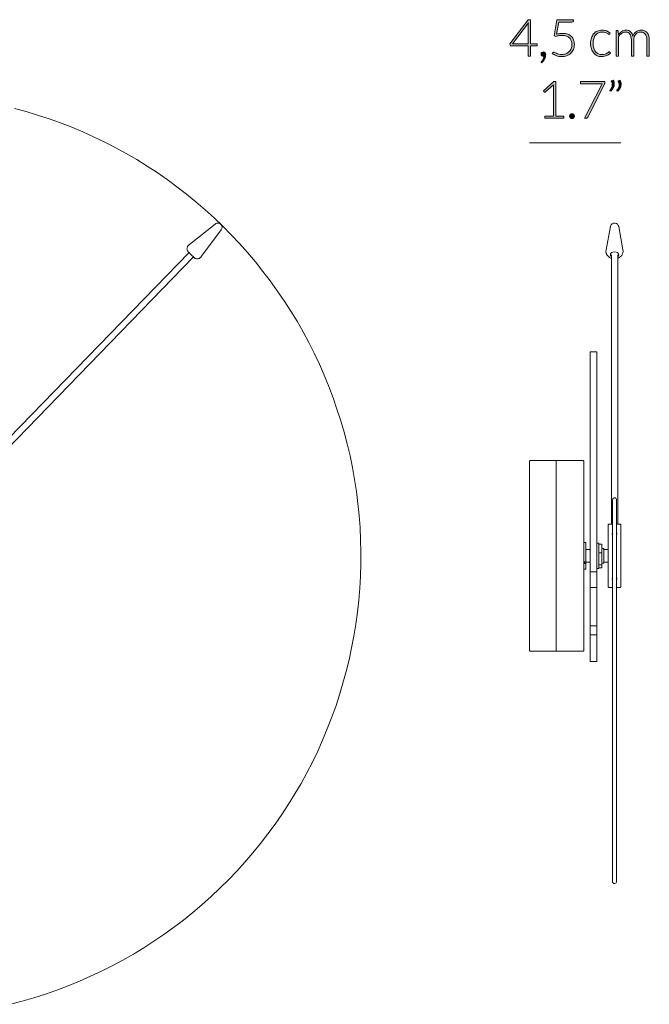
# Model space of a CAD drawing. Header units: inches. Extents: x 40 to 157, y -193 to -108.
# Tile 4 of 4: x 104 to 157, y -192 to -108. Entities that reach past the tile are written whole.
import ezdxf

# ---------------------------------------------------------------- set-up
doc = ezdxf.new("R2010")
doc.units = ezdxf.units.IN
doc.header["$MEASUREMENT"] = 0
doc.linetypes.add('AI-Linetype-1', pattern=[2.930814, 1.465407, -1.465407])
doc.layers.add('Capa 1', color=7, linetype='Continuous')

# ---------------------------------------------------------------- blocks, each defined once
blk = doc.blocks.new('block 6')
at = {"layer": 'Capa 1'}
h = blk.add_hatch(color=250, dxfattribs=at)
h.dxf.hatch_style = 2
edge = h.paths.add_edge_path()
edge.add_spline(control_points=[(147.207, -110.27), (147.207, -110.27), (147.776, -110.27), (147.776, -110.27), (147.776, -110.27), (147.776, -110.384), (147.776, -110.384), (147.776, -110.4), (147.772, -110.413), (147.762, -110.423), (147.753, -110.432), (147.738, -110.437), (147.717, -110.437), (147.717, -110.437), (147.207, -110.437), (147.207, -110.437), (147.207, -110.437), (147.207, -111.329), (147.207, -111.329), (147.207, -111.329), (147.018, -111.329), (147.018, -111.329), (147.018, -111.329), (147.018, -110.437), (147.018, -110.437), (147.018, -110.437), (145.552, -110.437), (145.552, -110.437), (145.53, -110.437), (145.513, -110.432), (145.502, -110.423), (145.489, -110.413), (145.482, -110.4), (145.477, -110.384), (145.477, -110.384), (145.457, -110.281), (145.457, -110.281), (145.457, -110.281), (147.02, -108.215), (147.02, -108.215), (147.02, -108.215), (147.207, -108.215), (147.207, -108.215), (147.207, -108.215), (147.207, -110.27), (147.207, -110.27)], knot_values=[0, 0, 0, 0, 1, 1, 1, 2, 2, 2, 3, 3, 3, 4, 4, 4, 5, 5, 5, 6, 6, 6, 7, 7, 7, 8, 8, 8, 9, 9, 9, 10, 10, 10, 11, 11, 11, 12, 12, 12, 13, 13, 13, 14, 14, 14, 15, 15, 15, 15], degree=3, periodic=1)
edge = h.paths.add_edge_path()
edge.add_spline(control_points=[(147.018, -108.641), (147.018, -108.616), (147.019, -108.59), (147.02, -108.562), (147.022, -108.534), (147.025, -108.506), (147.029, -108.476), (147.029, -108.476), (145.686, -110.27), (145.686, -110.27), (145.686, -110.27), (147.018, -110.27), (147.018, -110.27), (147.018, -110.27), (147.018, -108.641), (147.018, -108.641)], knot_values=[0, 0, 0, 0, 1, 1, 1, 2, 2, 2, 3, 3, 3, 4, 4, 4, 5, 5, 5, 5], degree=3, periodic=1)
h = blk.add_hatch(color=250, dxfattribs=at)
h.dxf.hatch_style = 2
edge = h.paths.add_edge_path()
edge.add_spline(control_points=[(150.86, -108.309), (150.86, -108.338), (150.85, -108.363), (150.83, -108.383), (150.811, -108.403), (150.779, -108.412), (150.737, -108.412), (150.737, -108.412), (149.612, -108.412), (149.612, -108.412), (149.612, -108.412), (149.425, -109.45), (149.425, -109.45), (149.523, -109.425), (149.616, -109.407), (149.704, -109.396), (149.792, -109.385), (149.876, -109.38), (149.957, -109.38), (150.118, -109.38), (150.26, -109.403), (150.383, -109.449), (150.506, -109.495), (150.609, -109.56), (150.692, -109.642), (150.775, -109.725), (150.837, -109.824), (150.88, -109.938), (150.922, -110.052), (150.944, -110.177), (150.944, -110.312), (150.944, -110.476), (150.915, -110.623), (150.858, -110.752), (150.801, -110.882), (150.724, -110.992), (150.626, -111.083), (150.529, -111.174), (150.415, -111.244), (150.284, -111.292), (150.154, -111.34), (150.015, -111.364), (149.869, -111.364), (149.782, -111.364), (149.7, -111.357), (149.623, -111.341), (149.545, -111.326), (149.472, -111.306), (149.403, -111.28), (149.334, -111.254), (149.271, -111.225), (149.214, -111.191), (149.157, -111.157), (149.106, -111.123), (149.062, -111.087), (149.062, -111.087), (149.124, -111.002), (149.124, -111.002), (149.138, -110.98), (149.16, -110.969), (149.187, -110.969), (149.206, -110.969), (149.234, -110.98), (149.27, -111.002), (149.306, -111.024), (149.352, -111.048), (149.408, -111.074), (149.465, -111.101), (149.532, -111.125), (149.608, -111.147), (149.685, -111.169), (149.775, -111.18), (149.878, -111.18), (149.998, -111.18), (150.11, -111.16), (150.214, -111.122), (150.318, -111.083), (150.408, -111.027), (150.486, -110.953), (150.562, -110.88), (150.622, -110.79), (150.666, -110.682), (150.709, -110.574), (150.731, -110.452), (150.731, -110.316), (150.731, -110.205), (150.714, -110.102), (150.681, -110.008), (150.648, -109.914), (150.598, -109.834), (150.532, -109.767), (150.465, -109.701), (150.38, -109.649), (150.279, -109.611), (150.177, -109.574), (150.057, -109.555), (149.92, -109.555), (149.836, -109.555), (149.747, -109.562), (149.654, -109.575), (149.56, -109.588), (149.46, -109.61), (149.355, -109.639), (149.355, -109.639), (149.218, -109.597), (149.218, -109.597), (149.218, -109.597), (149.462, -108.219), (149.462, -108.219), (149.462, -108.219), (150.86, -108.219), (150.86, -108.219), (150.86, -108.219), (150.86, -108.309), (150.86, -108.309)], knot_values=[0, 0, 0, 0, 1, 1, 1, 2, 2, 2, 3, 3, 3, 4, 4, 4, 5, 5, 5, 6, 6, 6, 7, 7, 7, 8, 8, 8, 9, 9, 9, 10, 10, 10, 11, 11, 11, 12, 12, 12, 13, 13, 13, 14, 14, 14, 15, 15, 15, 16, 16, 16, 17, 17, 17, 18, 18, 18, 19, 19, 19, 20, 20, 20, 21, 21, 21, 22, 22, 22, 23, 23, 23, 24, 24, 24, 25, 25, 25, 26, 26, 26, 27, 27, 27, 28, 28, 28, 29, 29, 29, 30, 30, 30, 31, 31, 31, 32, 32, 32, 33, 33, 33, 34, 34, 34, 35, 35, 35, 36, 36, 36, 37, 37, 37, 38, 38, 38, 38], degree=3, periodic=1)
h = blk.add_hatch(color=250, dxfattribs=at)
h.dxf.hatch_style = 2
edge = h.paths.add_edge_path()
edge.add_spline(control_points=[(153.931, -109.434), (153.923, -109.442), (153.917, -109.448), (153.91, -109.453), (153.903, -109.458), (153.894, -109.461), (153.882, -109.461), (153.868, -109.461), (153.848, -109.451), (153.822, -109.431), (153.796, -109.411), (153.763, -109.39), (153.72, -109.366), (153.677, -109.343), (153.624, -109.321), (153.561, -109.302), (153.497, -109.282), (153.419, -109.272), (153.329, -109.272), (153.203, -109.272), (153.091, -109.294), (152.994, -109.339), (152.896, -109.384), (152.814, -109.448), (152.747, -109.531), (152.68, -109.615), (152.63, -109.716), (152.595, -109.835), (152.559, -109.953), (152.542, -110.087), (152.542, -110.235), (152.542, -110.388), (152.56, -110.525), (152.596, -110.644), (152.632, -110.762), (152.682, -110.862), (152.748, -110.943), (152.814, -111.025), (152.894, -111.087), (152.988, -111.129), (153.082, -111.172), (153.186, -111.193), (153.3, -111.193), (153.406, -111.193), (153.494, -111.181), (153.565, -111.156), (153.636, -111.131), (153.695, -111.104), (153.741, -111.074), (153.787, -111.045), (153.824, -111.018), (153.851, -110.993), (153.878, -110.968), (153.899, -110.956), (153.915, -110.956), (153.934, -110.956), (153.949, -110.963), (153.96, -110.978), (153.96, -110.978), (154.017, -111.048), (154.017, -111.048), (153.983, -111.092), (153.94, -111.133), (153.889, -111.171), (153.838, -111.209), (153.78, -111.242), (153.716, -111.27), (153.651, -111.298), (153.581, -111.319), (153.506, -111.335), (153.43, -111.35), (153.351, -111.358), (153.269, -111.358), (153.13, -111.358), (153.003, -111.333), (152.888, -111.282), (152.773, -111.231), (152.674, -111.158), (152.591, -111.062), (152.509, -110.966), (152.444, -110.849), (152.398, -110.709), (152.351, -110.57), (152.328, -110.412), (152.328, -110.235), (152.328, -110.068), (152.35, -109.915), (152.394, -109.777), (152.438, -109.64), (152.503, -109.521), (152.587, -109.421), (152.671, -109.322), (152.774, -109.244), (152.897, -109.189), (153.019, -109.134), (153.159, -109.107), (153.318, -109.107), (153.46, -109.107), (153.586, -109.13), (153.697, -109.175), (153.807, -109.221), (153.904, -109.282), (153.986, -109.36), (153.986, -109.36), (153.931, -109.434), (153.931, -109.434)], knot_values=[0, 0, 0, 0, 1, 1, 1, 2, 2, 2, 3, 3, 3, 4, 4, 4, 5, 5, 5, 6, 6, 6, 7, 7, 7, 8, 8, 8, 9, 9, 9, 10, 10, 10, 11, 11, 11, 12, 12, 12, 13, 13, 13, 14, 14, 14, 15, 15, 15, 16, 16, 16, 17, 17, 17, 18, 18, 18, 19, 19, 19, 20, 20, 20, 21, 21, 21, 22, 22, 22, 23, 23, 23, 24, 24, 24, 25, 25, 25, 26, 26, 26, 27, 27, 27, 28, 28, 28, 29, 29, 29, 30, 30, 30, 31, 31, 31, 32, 32, 32, 33, 33, 33, 34, 34, 34, 35, 35, 35, 35], degree=3, periodic=1)
h = blk.add_hatch(color=250, dxfattribs=at)
h.dxf.hatch_style = 2
edge = h.paths.add_edge_path()
edge.add_spline(control_points=[(154.492, -111.329), (154.492, -111.329), (154.492, -109.142), (154.492, -109.142), (154.492, -109.142), (154.606, -109.142), (154.606, -109.142), (154.644, -109.142), (154.666, -109.16), (154.672, -109.197), (154.672, -109.197), (154.691, -109.514), (154.691, -109.514), (154.734, -109.454), (154.779, -109.399), (154.828, -109.349), (154.876, -109.299), (154.928, -109.256), (154.983, -109.22), (155.038, -109.184), (155.096, -109.156), (155.158, -109.137), (155.221, -109.117), (155.286, -109.107), (155.355, -109.107), (155.515, -109.107), (155.643, -109.154), (155.738, -109.247), (155.833, -109.34), (155.897, -109.469), (155.931, -109.634), (155.957, -109.544), (155.994, -109.465), (156.042, -109.399), (156.089, -109.333), (156.144, -109.279), (156.205, -109.236), (156.267, -109.192), (156.334, -109.16), (156.406, -109.139), (156.479, -109.118), (156.553, -109.107), (156.629, -109.107), (156.737, -109.107), (156.835, -109.125), (156.921, -109.161), (157.007, -109.197), (157.081, -109.25), (157.141, -109.32), (157.202, -109.391), (157.249, -109.477), (157.281, -109.58), (157.313, -109.682), (157.329, -109.799), (157.329, -109.931), (157.329, -109.931), (157.329, -111.329), (157.329, -111.329), (157.329, -111.329), (157.12, -111.329), (157.12, -111.329), (157.12, -111.329), (157.12, -109.931), (157.12, -109.931), (157.12, -109.717), (157.074, -109.554), (156.982, -109.442), (156.89, -109.33), (156.758, -109.274), (156.586, -109.274), (156.51, -109.274), (156.437, -109.288), (156.367, -109.316), (156.298, -109.344), (156.236, -109.385), (156.183, -109.44), (156.129, -109.495), (156.087, -109.564), (156.055, -109.646), (156.024, -109.728), (156.008, -109.823), (156.008, -109.931), (156.008, -109.931), (156.008, -111.329), (156.008, -111.329), (156.008, -111.329), (155.799, -111.329), (155.799, -111.329), (155.799, -111.329), (155.799, -109.931), (155.799, -109.931), (155.799, -109.719), (155.757, -109.556), (155.672, -109.443), (155.587, -109.33), (155.463, -109.274), (155.3, -109.274), (155.182, -109.274), (155.072, -109.31), (154.971, -109.381), (154.869, -109.452), (154.779, -109.55), (154.7, -109.676), (154.7, -109.676), (154.7, -111.329), (154.7, -111.329), (154.7, -111.329), (154.492, -111.329), (154.492, -111.329)], knot_values=[0, 0, 0, 0, 1, 1, 1, 2, 2, 2, 3, 3, 3, 4, 4, 4, 5, 5, 5, 6, 6, 6, 7, 7, 7, 8, 8, 8, 9, 9, 9, 10, 10, 10, 11, 11, 11, 12, 12, 12, 13, 13, 13, 14, 14, 14, 15, 15, 15, 16, 16, 16, 17, 17, 17, 18, 18, 18, 19, 19, 19, 20, 20, 20, 21, 21, 21, 22, 22, 22, 23, 23, 23, 24, 24, 24, 25, 25, 25, 26, 26, 26, 27, 27, 27, 28, 28, 28, 29, 29, 29, 30, 30, 30, 31, 31, 31, 32, 32, 32, 33, 33, 33, 34, 34, 34, 35, 35, 35, 36, 36, 36, 36], degree=3, periodic=1)
h = blk.add_hatch(color=250, dxfattribs=at)
h.dxf.hatch_style = 2
edge = h.paths.add_edge_path()
edge.add_spline(control_points=[(148.111, -111.142), (148.111, -111.091), (148.128, -111.047), (148.163, -111.011), (148.198, -110.974), (148.245, -110.956), (148.302, -110.956), (148.365, -110.956), (148.413, -110.977), (148.448, -111.02), (148.482, -111.064), (148.499, -111.121), (148.499, -111.191), (148.499, -111.251), (148.492, -111.312), (148.476, -111.374), (148.461, -111.437), (148.439, -111.498), (148.41, -111.558), (148.38, -111.618), (148.345, -111.676), (148.304, -111.732), (148.263, -111.787), (148.217, -111.838), (148.168, -111.885), (148.168, -111.885), (148.135, -111.852), (148.135, -111.852), (148.123, -111.841), (148.117, -111.828), (148.117, -111.815), (148.117, -111.808), (148.119, -111.8), (148.124, -111.793), (148.128, -111.786), (148.133, -111.779), (148.139, -111.773), (148.154, -111.759), (148.172, -111.737), (148.195, -111.708), (148.218, -111.68), (148.24, -111.646), (148.263, -111.607), (148.286, -111.569), (148.307, -111.526), (148.325, -111.479), (148.343, -111.432), (148.355, -111.382), (148.361, -111.329), (148.352, -111.332), (148.342, -111.334), (148.331, -111.336), (148.32, -111.337), (148.308, -111.338), (148.295, -111.338), (148.241, -111.338), (148.197, -111.32), (148.162, -111.283), (148.128, -111.246), (148.111, -111.2), (148.111, -111.142)], knot_values=[0, 0, 0, 0, 1, 1, 1, 2, 2, 2, 3, 3, 3, 4, 4, 4, 5, 5, 5, 6, 6, 6, 7, 7, 7, 8, 8, 8, 9, 9, 9, 10, 10, 10, 11, 11, 11, 12, 12, 12, 13, 13, 13, 14, 14, 14, 15, 15, 15, 16, 16, 16, 17, 17, 17, 18, 18, 18, 19, 19, 19, 20, 20, 20, 20], degree=3, periodic=1)
at = {"layer": 'Capa 1', "lineweight": 0}
for points, knots in [([(147.207, -110.27), (147.207, -110.27), (147.776, -110.27), (147.776, -110.27), (147.776, -110.27), (147.776, -110.384), (147.776, -110.384), (147.776, -110.4), (147.772, -110.413), (147.762, -110.423), (147.753, -110.432), (147.738, -110.437), (147.717, -110.437), (147.717, -110.437), (147.207, -110.437), (147.207, -110.437), (147.207, -110.437), (147.207, -111.329), (147.207, -111.329), (147.207, -111.329), (147.018, -111.329), (147.018, -111.329), (147.018, -111.329), (147.018, -110.437), (147.018, -110.437), (147.018, -110.437), (145.552, -110.437), (145.552, -110.437), (145.53, -110.437), (145.513, -110.432), (145.502, -110.423), (145.489, -110.413), (145.482, -110.4), (145.477, -110.384), (145.477, -110.384), (145.457, -110.281), (145.457, -110.281), (145.457, -110.281), (147.02, -108.215), (147.02, -108.215), (147.02, -108.215), (147.207, -108.215), (147.207, -108.215), (147.207, -108.215), (147.207, -110.27), (147.207, -110.27)], [0, 0, 0, 0, 1, 1, 1, 2, 2, 2, 3, 3, 3, 4, 4, 4, 5, 5, 5, 6, 6, 6, 7, 7, 7, 8, 8, 8, 9, 9, 9, 10, 10, 10, 11, 11, 11, 12, 12, 12, 13, 13, 13, 14, 14, 14, 15, 15, 15, 15]), ([(150.86, -108.309), (150.86, -108.338), (150.85, -108.363), (150.83, -108.383), (150.811, -108.403), (150.779, -108.412), (150.737, -108.412), (150.737, -108.412), (149.612, -108.412), (149.612, -108.412), (149.612, -108.412), (149.425, -109.45), (149.425, -109.45), (149.523, -109.425), (149.616, -109.407), (149.704, -109.396), (149.792, -109.385), (149.876, -109.38), (149.957, -109.38), (150.118, -109.38), (150.26, -109.403), (150.383, -109.449), (150.506, -109.495), (150.609, -109.56), (150.692, -109.642), (150.775, -109.725), (150.837, -109.824), (150.88, -109.938), (150.922, -110.052), (150.944, -110.177), (150.944, -110.312), (150.944, -110.476), (150.915, -110.623), (150.858, -110.752), (150.801, -110.882), (150.724, -110.992), (150.626, -111.083), (150.529, -111.174), (150.415, -111.244), (150.284, -111.292), (150.154, -111.34), (150.015, -111.364), (149.869, -111.364), (149.782, -111.364), (149.7, -111.357), (149.623, -111.341), (149.545, -111.326), (149.472, -111.306), (149.403, -111.28), (149.334, -111.254), (149.271, -111.225), (149.214, -111.191), (149.157, -111.157), (149.106, -111.123), (149.062, -111.087), (149.062, -111.087), (149.124, -111.002), (149.124, -111.002), (149.138, -110.98), (149.16, -110.969), (149.187, -110.969), (149.206, -110.969), (149.234, -110.98), (149.27, -111.002), (149.306, -111.024), (149.352, -111.048), (149.408, -111.074), (149.465, -111.101), (149.532, -111.125), (149.608, -111.147), (149.685, -111.169), (149.775, -111.18), (149.878, -111.18), (149.998, -111.18), (150.11, -111.16), (150.214, -111.122), (150.318, -111.083), (150.408, -111.027), (150.486, -110.953), (150.562, -110.88), (150.622, -110.79), (150.666, -110.682), (150.709, -110.574), (150.731, -110.452), (150.731, -110.316), (150.731, -110.205), (150.714, -110.102), (150.681, -110.008), (150.648, -109.914), (150.598, -109.834), (150.532, -109.767), (150.465, -109.701), (150.38, -109.649), (150.279, -109.611), (150.177, -109.574), (150.057, -109.555), (149.92, -109.555), (149.836, -109.555), (149.747, -109.562), (149.654, -109.575), (149.56, -109.588), (149.46, -109.61), (149.355, -109.639), (149.355, -109.639), (149.218, -109.597), (149.218, -109.597), (149.218, -109.597), (149.462, -108.219), (149.462, -108.219), (149.462, -108.219), (150.86, -108.219), (150.86, -108.219), (150.86, -108.219), (150.86, -108.309), (150.86, -108.309)], [0, 0, 0, 0, 1, 1, 1, 2, 2, 2, 3, 3, 3, 4, 4, 4, 5, 5, 5, 6, 6, 6, 7, 7, 7, 8, 8, 8, 9, 9, 9, 10, 10, 10, 11, 11, 11, 12, 12, 12, 13, 13, 13, 14, 14, 14, 15, 15, 15, 16, 16, 16, 17, 17, 17, 18, 18, 18, 19, 19, 19, 20, 20, 20, 21, 21, 21, 22, 22, 22, 23, 23, 23, 24, 24, 24, 25, 25, 25, 26, 26, 26, 27, 27, 27, 28, 28, 28, 29, 29, 29, 30, 30, 30, 31, 31, 31, 32, 32, 32, 33, 33, 33, 34, 34, 34, 35, 35, 35, 36, 36, 36, 37, 37, 37, 38, 38, 38, 38]), ([(147.018, -108.641), (147.018, -108.616), (147.019, -108.59), (147.02, -108.562), (147.022, -108.534), (147.025, -108.506), (147.029, -108.476), (147.029, -108.476), (145.686, -110.27), (145.686, -110.27), (145.686, -110.27), (147.018, -110.27), (147.018, -110.27), (147.018, -110.27), (147.018, -108.641), (147.018, -108.641)], [0, 0, 0, 0, 1, 1, 1, 2, 2, 2, 3, 3, 3, 4, 4, 4, 5, 5, 5, 5]), ([(153.931, -109.434), (153.923, -109.442), (153.917, -109.448), (153.91, -109.453), (153.903, -109.458), (153.894, -109.461), (153.882, -109.461), (153.868, -109.461), (153.848, -109.451), (153.822, -109.431), (153.796, -109.411), (153.763, -109.39), (153.72, -109.366), (153.677, -109.343), (153.624, -109.321), (153.561, -109.302), (153.497, -109.282), (153.419, -109.272), (153.329, -109.272), (153.203, -109.272), (153.091, -109.294), (152.994, -109.339), (152.896, -109.384), (152.814, -109.448), (152.747, -109.531), (152.68, -109.615), (152.63, -109.716), (152.595, -109.835), (152.559, -109.953), (152.542, -110.087), (152.542, -110.235), (152.542, -110.388), (152.56, -110.525), (152.596, -110.644), (152.632, -110.762), (152.682, -110.862), (152.748, -110.943), (152.814, -111.025), (152.894, -111.087), (152.988, -111.129), (153.082, -111.172), (153.186, -111.193), (153.3, -111.193), (153.406, -111.193), (153.494, -111.181), (153.565, -111.156), (153.636, -111.131), (153.695, -111.104), (153.741, -111.074), (153.787, -111.045), (153.824, -111.018), (153.851, -110.993), (153.878, -110.968), (153.899, -110.956), (153.915, -110.956), (153.934, -110.956), (153.949, -110.963), (153.96, -110.978), (153.96, -110.978), (154.017, -111.048), (154.017, -111.048), (153.983, -111.092), (153.94, -111.133), (153.889, -111.171), (153.838, -111.209), (153.78, -111.242), (153.716, -111.27), (153.651, -111.298), (153.581, -111.319), (153.506, -111.335), (153.43, -111.35), (153.351, -111.358), (153.269, -111.358), (153.13, -111.358), (153.003, -111.333), (152.888, -111.282), (152.773, -111.231), (152.674, -111.158), (152.591, -111.062), (152.509, -110.966), (152.444, -110.849), (152.398, -110.709), (152.351, -110.57), (152.328, -110.412), (152.328, -110.235), (152.328, -110.068), (152.35, -109.915), (152.394, -109.777), (152.438, -109.64), (152.503, -109.521), (152.587, -109.421), (152.671, -109.322), (152.774, -109.244), (152.897, -109.189), (153.019, -109.134), (153.159, -109.107), (153.318, -109.107), (153.46, -109.107), (153.586, -109.13), (153.697, -109.175), (153.807, -109.221), (153.904, -109.282), (153.986, -109.36), (153.986, -109.36), (153.931, -109.434), (153.931, -109.434)], [0, 0, 0, 0, 1, 1, 1, 2, 2, 2, 3, 3, 3, 4, 4, 4, 5, 5, 5, 6, 6, 6, 7, 7, 7, 8, 8, 8, 9, 9, 9, 10, 10, 10, 11, 11, 11, 12, 12, 12, 13, 13, 13, 14, 14, 14, 15, 15, 15, 16, 16, 16, 17, 17, 17, 18, 18, 18, 19, 19, 19, 20, 20, 20, 21, 21, 21, 22, 22, 22, 23, 23, 23, 24, 24, 24, 25, 25, 25, 26, 26, 26, 27, 27, 27, 28, 28, 28, 29, 29, 29, 30, 30, 30, 31, 31, 31, 32, 32, 32, 33, 33, 33, 34, 34, 34, 35, 35, 35, 35]), ([(154.492, -111.329), (154.492, -111.329), (154.492, -109.142), (154.492, -109.142), (154.492, -109.142), (154.606, -109.142), (154.606, -109.142), (154.644, -109.142), (154.666, -109.16), (154.672, -109.197), (154.672, -109.197), (154.691, -109.514), (154.691, -109.514), (154.734, -109.454), (154.779, -109.399), (154.828, -109.349), (154.876, -109.299), (154.928, -109.256), (154.983, -109.22), (155.038, -109.184), (155.096, -109.156), (155.158, -109.137), (155.221, -109.117), (155.286, -109.107), (155.355, -109.107), (155.515, -109.107), (155.643, -109.154), (155.738, -109.247), (155.833, -109.34), (155.897, -109.469), (155.931, -109.634), (155.957, -109.544), (155.994, -109.465), (156.042, -109.399), (156.089, -109.333), (156.144, -109.279), (156.205, -109.236), (156.267, -109.192), (156.334, -109.16), (156.406, -109.139), (156.479, -109.118), (156.553, -109.107), (156.629, -109.107), (156.737, -109.107), (156.835, -109.125), (156.921, -109.161), (157.007, -109.197), (157.081, -109.25), (157.141, -109.32), (157.202, -109.391), (157.249, -109.477), (157.281, -109.58), (157.313, -109.682), (157.329, -109.799), (157.329, -109.931), (157.329, -109.931), (157.329, -111.329), (157.329, -111.329), (157.329, -111.329), (157.12, -111.329), (157.12, -111.329), (157.12, -111.329), (157.12, -109.931), (157.12, -109.931), (157.12, -109.717), (157.074, -109.554), (156.982, -109.442), (156.89, -109.33), (156.758, -109.274), (156.586, -109.274), (156.51, -109.274), (156.437, -109.288), (156.367, -109.316), (156.298, -109.344), (156.236, -109.385), (156.183, -109.44), (156.129, -109.495), (156.087, -109.564), (156.055, -109.646), (156.024, -109.728), (156.008, -109.823), (156.008, -109.931), (156.008, -109.931), (156.008, -111.329), (156.008, -111.329), (156.008, -111.329), (155.799, -111.329), (155.799, -111.329), (155.799, -111.329), (155.799, -109.931), (155.799, -109.931), (155.799, -109.719), (155.757, -109.556), (155.672, -109.443), (155.587, -109.33), (155.463, -109.274), (155.3, -109.274), (155.182, -109.274), (155.072, -109.31), (154.971, -109.381), (154.869, -109.452), (154.779, -109.55), (154.7, -109.676), (154.7, -109.676), (154.7, -111.329), (154.7, -111.329), (154.7, -111.329), (154.492, -111.329), (154.492, -111.329)], [0, 0, 0, 0, 1, 1, 1, 2, 2, 2, 3, 3, 3, 4, 4, 4, 5, 5, 5, 6, 6, 6, 7, 7, 7, 8, 8, 8, 9, 9, 9, 10, 10, 10, 11, 11, 11, 12, 12, 12, 13, 13, 13, 14, 14, 14, 15, 15, 15, 16, 16, 16, 17, 17, 17, 18, 18, 18, 19, 19, 19, 20, 20, 20, 21, 21, 21, 22, 22, 22, 23, 23, 23, 24, 24, 24, 25, 25, 25, 26, 26, 26, 27, 27, 27, 28, 28, 28, 29, 29, 29, 30, 30, 30, 31, 31, 31, 32, 32, 32, 33, 33, 33, 34, 34, 34, 35, 35, 35, 36, 36, 36, 36]), ([(148.111, -111.142), (148.111, -111.091), (148.128, -111.047), (148.163, -111.011), (148.198, -110.974), (148.245, -110.956), (148.302, -110.956), (148.365, -110.956), (148.413, -110.977), (148.448, -111.02), (148.482, -111.064), (148.499, -111.121), (148.499, -111.191), (148.499, -111.251), (148.492, -111.312), (148.476, -111.374), (148.461, -111.437), (148.439, -111.498), (148.41, -111.558), (148.38, -111.618), (148.345, -111.676), (148.304, -111.732), (148.263, -111.787), (148.217, -111.838), (148.168, -111.885), (148.168, -111.885), (148.135, -111.852), (148.135, -111.852), (148.123, -111.841), (148.117, -111.828), (148.117, -111.815), (148.117, -111.808), (148.119, -111.8), (148.124, -111.793), (148.128, -111.786), (148.133, -111.779), (148.139, -111.773), (148.154, -111.759), (148.172, -111.737), (148.195, -111.708), (148.218, -111.68), (148.24, -111.646), (148.263, -111.607), (148.286, -111.569), (148.307, -111.526), (148.325, -111.479), (148.343, -111.432), (148.355, -111.382), (148.361, -111.329), (148.352, -111.332), (148.342, -111.334), (148.331, -111.336), (148.32, -111.337), (148.308, -111.338), (148.295, -111.338), (148.241, -111.338), (148.197, -111.32), (148.162, -111.283), (148.128, -111.246), (148.111, -111.2), (148.111, -111.142)], [0, 0, 0, 0, 1, 1, 1, 2, 2, 2, 3, 3, 3, 4, 4, 4, 5, 5, 5, 6, 6, 6, 7, 7, 7, 8, 8, 8, 9, 9, 9, 10, 10, 10, 11, 11, 11, 12, 12, 12, 13, 13, 13, 14, 14, 14, 15, 15, 15, 16, 16, 16, 17, 17, 17, 18, 18, 18, 19, 19, 19, 20, 20, 20, 20])]:
    blk.add_open_spline(points, degree=3, knots=knots, dxfattribs=at)
blk = doc.blocks.new('block 7')
at = {"layer": 'Capa 1'}
h = blk.add_hatch(color=250, dxfattribs=at)
h.dxf.hatch_style = 2
edge = h.paths.add_edge_path()
edge.add_spline(control_points=[(148.438, -116.445), (148.438, -116.445), (149.152, -116.445), (149.152, -116.445), (149.152, -116.445), (149.152, -113.919), (149.152, -113.919), (149.152, -113.87), (149.155, -113.817), (149.159, -113.761), (149.159, -113.761), (148.473, -114.37), (148.473, -114.37), (148.458, -114.384), (148.441, -114.39), (148.421, -114.39), (148.395, -114.39), (148.376, -114.381), (148.363, -114.364), (148.363, -114.364), (148.3, -114.276), (148.3, -114.276), (148.3, -114.276), (149.198, -113.482), (149.198, -113.482), (149.198, -113.482), (149.361, -113.482), (149.361, -113.482), (149.361, -113.482), (149.361, -116.445), (149.361, -116.445), (149.361, -116.445), (150.04, -116.445), (150.04, -116.445), (150.04, -116.445), (150.04, -116.605), (150.04, -116.605), (150.04, -116.605), (148.438, -116.605), (148.438, -116.605), (148.438, -116.605), (148.438, -116.445), (148.438, -116.445)], knot_values=[0, 0, 0, 0, 1, 1, 1, 2, 2, 2, 3, 3, 3, 4, 4, 4, 5, 5, 5, 6, 6, 6, 7, 7, 7, 8, 8, 8, 9, 9, 9, 10, 10, 10, 11, 11, 11, 12, 12, 12, 13, 13, 13, 14, 14, 14, 14], degree=3, periodic=1)
h = blk.add_hatch(color=250, dxfattribs=at)
h.dxf.hatch_style = 2
edge = h.paths.add_edge_path()
edge.add_spline(control_points=[(153.531, -113.495), (153.531, -113.495), (153.531, -113.589), (153.531, -113.589), (153.531, -113.614), (153.528, -113.636), (153.523, -113.654), (153.518, -113.672), (153.512, -113.688), (153.504, -113.701), (153.504, -113.701), (152.078, -116.526), (152.078, -116.526), (152.066, -116.549), (152.05, -116.568), (152.031, -116.583), (152.011, -116.598), (151.985, -116.605), (151.952, -116.605), (151.952, -116.605), (151.81, -116.605), (151.81, -116.605), (151.81, -116.605), (153.245, -113.792), (153.245, -113.792), (153.264, -113.753), (153.287, -113.719), (153.313, -113.688), (153.313, -113.688), (151.519, -113.688), (151.519, -113.688), (151.503, -113.688), (151.49, -113.682), (151.479, -113.671), (151.468, -113.659), (151.462, -113.645), (151.462, -113.629), (151.462, -113.629), (151.462, -113.495), (151.462, -113.495), (151.462, -113.495), (153.531, -113.495), (153.531, -113.495)], knot_values=[0, 0, 0, 0, 1, 1, 1, 2, 2, 2, 3, 3, 3, 4, 4, 4, 5, 5, 5, 6, 6, 6, 7, 7, 7, 8, 8, 8, 9, 9, 9, 10, 10, 10, 11, 11, 11, 12, 12, 12, 13, 13, 13, 14, 14, 14, 14], degree=3, periodic=1)
h = blk.add_hatch(color=250, dxfattribs=at)
h.dxf.hatch_style = 2
edge = h.paths.add_edge_path()
edge.add_spline(control_points=[(154.254, -113.358), (154.286, -113.414), (154.31, -113.47), (154.324, -113.525), (154.339, -113.579), (154.346, -113.635), (154.346, -113.69), (154.346, -113.805), (154.318, -113.915), (154.263, -114.02), (154.207, -114.126), (154.135, -114.222), (154.045, -114.308), (154.045, -114.308), (153.984, -114.268), (153.984, -114.268), (153.973, -114.26), (153.968, -114.25), (153.968, -114.238), (153.968, -114.226), (153.973, -114.216), (153.981, -114.207), (154.037, -114.134), (154.083, -114.06), (154.12, -113.986), (154.156, -113.912), (154.175, -113.835), (154.175, -113.756), (154.175, -113.671), (154.149, -113.584), (154.098, -113.495), (154.091, -113.483), (154.087, -113.471), (154.087, -113.46), (154.087, -113.439), (154.098, -113.424), (154.12, -113.416), (154.12, -113.416), (154.254, -113.358), (154.254, -113.358)], knot_values=[0, 0, 0, 0, 1, 1, 1, 2, 2, 2, 3, 3, 3, 4, 4, 4, 5, 5, 5, 6, 6, 6, 7, 7, 7, 8, 8, 8, 9, 9, 9, 10, 10, 10, 11, 11, 11, 12, 12, 12, 13, 13, 13, 13], degree=3, periodic=1)
edge = h.paths.add_edge_path()
edge.add_spline(control_points=[(154.845, -113.358), (154.877, -113.414), (154.901, -113.47), (154.916, -113.525), (154.93, -113.579), (154.938, -113.635), (154.938, -113.69), (154.938, -113.805), (154.91, -113.915), (154.854, -114.02), (154.798, -114.126), (154.726, -114.222), (154.636, -114.308), (154.636, -114.308), (154.575, -114.268), (154.575, -114.268), (154.565, -114.26), (154.559, -114.25), (154.559, -114.238), (154.559, -114.226), (154.564, -114.216), (154.572, -114.207), (154.628, -114.134), (154.674, -114.06), (154.711, -113.986), (154.748, -113.912), (154.766, -113.835), (154.766, -113.756), (154.766, -113.671), (154.74, -113.584), (154.689, -113.495), (154.682, -113.483), (154.678, -113.471), (154.678, -113.46), (154.678, -113.439), (154.689, -113.424), (154.711, -113.416), (154.711, -113.416), (154.845, -113.358), (154.845, -113.358)], knot_values=[0, 0, 0, 0, 1, 1, 1, 2, 2, 2, 3, 3, 3, 4, 4, 4, 5, 5, 5, 6, 6, 6, 7, 7, 7, 8, 8, 8, 9, 9, 9, 10, 10, 10, 11, 11, 11, 12, 12, 12, 13, 13, 13, 13], degree=3, periodic=1)
h = blk.add_hatch(color=250, dxfattribs=at)
h.dxf.hatch_style = 2
edge = h.paths.add_edge_path()
edge.add_spline(control_points=[(150.539, -116.436), (150.539, -116.408), (150.544, -116.382), (150.555, -116.357), (150.565, -116.332), (150.579, -116.31), (150.598, -116.292), (150.616, -116.274), (150.637, -116.259), (150.661, -116.248), (150.685, -116.237), (150.712, -116.231), (150.742, -116.231), (150.769, -116.231), (150.796, -116.237), (150.821, -116.248), (150.846, -116.259), (150.867, -116.274), (150.886, -116.292), (150.904, -116.31), (150.919, -116.332), (150.929, -116.357), (150.94, -116.382), (150.946, -116.408), (150.946, -116.436), (150.946, -116.465), (150.94, -116.492), (150.929, -116.516), (150.919, -116.54), (150.904, -116.562), (150.886, -116.58), (150.867, -116.598), (150.846, -116.612), (150.821, -116.623), (150.796, -116.633), (150.769, -116.638), (150.742, -116.638), (150.684, -116.638), (150.636, -116.619), (150.598, -116.58), (150.559, -116.541), (150.539, -116.493), (150.539, -116.436)], knot_values=[0, 0, 0, 0, 1, 1, 1, 2, 2, 2, 3, 3, 3, 4, 4, 4, 5, 5, 5, 6, 6, 6, 7, 7, 7, 8, 8, 8, 9, 9, 9, 10, 10, 10, 11, 11, 11, 12, 12, 12, 13, 13, 13, 14, 14, 14, 14], degree=3, periodic=1)
at = {"layer": 'Capa 1', "lineweight": 0}
for points, knots in [([(148.438, -116.445), (148.438, -116.445), (149.152, -116.445), (149.152, -116.445), (149.152, -116.445), (149.152, -113.919), (149.152, -113.919), (149.152, -113.87), (149.155, -113.817), (149.159, -113.761), (149.159, -113.761), (148.473, -114.37), (148.473, -114.37), (148.458, -114.384), (148.441, -114.39), (148.421, -114.39), (148.395, -114.39), (148.376, -114.381), (148.363, -114.364), (148.363, -114.364), (148.3, -114.276), (148.3, -114.276), (148.3, -114.276), (149.198, -113.482), (149.198, -113.482), (149.198, -113.482), (149.361, -113.482), (149.361, -113.482), (149.361, -113.482), (149.361, -116.445), (149.361, -116.445), (149.361, -116.445), (150.04, -116.445), (150.04, -116.445), (150.04, -116.445), (150.04, -116.605), (150.04, -116.605), (150.04, -116.605), (148.438, -116.605), (148.438, -116.605), (148.438, -116.605), (148.438, -116.445), (148.438, -116.445)], [0, 0, 0, 0, 1, 1, 1, 2, 2, 2, 3, 3, 3, 4, 4, 4, 5, 5, 5, 6, 6, 6, 7, 7, 7, 8, 8, 8, 9, 9, 9, 10, 10, 10, 11, 11, 11, 12, 12, 12, 13, 13, 13, 14, 14, 14, 14]), ([(153.531, -113.495), (153.531, -113.495), (153.531, -113.589), (153.531, -113.589), (153.531, -113.614), (153.528, -113.636), (153.523, -113.654), (153.518, -113.672), (153.512, -113.688), (153.504, -113.701), (153.504, -113.701), (152.078, -116.526), (152.078, -116.526), (152.066, -116.549), (152.05, -116.568), (152.031, -116.583), (152.011, -116.598), (151.985, -116.605), (151.952, -116.605), (151.952, -116.605), (151.81, -116.605), (151.81, -116.605), (151.81, -116.605), (153.245, -113.792), (153.245, -113.792), (153.264, -113.753), (153.287, -113.719), (153.313, -113.688), (153.313, -113.688), (151.519, -113.688), (151.519, -113.688), (151.503, -113.688), (151.49, -113.682), (151.479, -113.671), (151.468, -113.659), (151.462, -113.645), (151.462, -113.629), (151.462, -113.629), (151.462, -113.495), (151.462, -113.495), (151.462, -113.495), (153.531, -113.495), (153.531, -113.495)], [0, 0, 0, 0, 1, 1, 1, 2, 2, 2, 3, 3, 3, 4, 4, 4, 5, 5, 5, 6, 6, 6, 7, 7, 7, 8, 8, 8, 9, 9, 9, 10, 10, 10, 11, 11, 11, 12, 12, 12, 13, 13, 13, 14, 14, 14, 14]), ([(154.254, -113.358), (154.286, -113.414), (154.31, -113.47), (154.324, -113.525), (154.339, -113.579), (154.346, -113.635), (154.346, -113.69), (154.346, -113.805), (154.318, -113.915), (154.263, -114.02), (154.207, -114.126), (154.135, -114.222), (154.045, -114.308), (154.045, -114.308), (153.984, -114.268), (153.984, -114.268), (153.973, -114.26), (153.968, -114.25), (153.968, -114.238), (153.968, -114.226), (153.973, -114.216), (153.981, -114.207), (154.037, -114.134), (154.083, -114.06), (154.12, -113.986), (154.156, -113.912), (154.175, -113.835), (154.175, -113.756), (154.175, -113.671), (154.149, -113.584), (154.098, -113.495), (154.091, -113.483), (154.087, -113.471), (154.087, -113.46), (154.087, -113.439), (154.098, -113.424), (154.12, -113.416), (154.12, -113.416), (154.254, -113.358), (154.254, -113.358)], [0, 0, 0, 0, 1, 1, 1, 2, 2, 2, 3, 3, 3, 4, 4, 4, 5, 5, 5, 6, 6, 6, 7, 7, 7, 8, 8, 8, 9, 9, 9, 10, 10, 10, 11, 11, 11, 12, 12, 12, 13, 13, 13, 13]), ([(154.845, -113.358), (154.877, -113.414), (154.901, -113.47), (154.916, -113.525), (154.93, -113.579), (154.938, -113.635), (154.938, -113.69), (154.938, -113.805), (154.91, -113.915), (154.854, -114.02), (154.798, -114.126), (154.726, -114.222), (154.636, -114.308), (154.636, -114.308), (154.575, -114.268), (154.575, -114.268), (154.565, -114.26), (154.559, -114.25), (154.559, -114.238), (154.559, -114.226), (154.564, -114.216), (154.572, -114.207), (154.628, -114.134), (154.674, -114.06), (154.711, -113.986), (154.748, -113.912), (154.766, -113.835), (154.766, -113.756), (154.766, -113.671), (154.74, -113.584), (154.689, -113.495), (154.682, -113.483), (154.678, -113.471), (154.678, -113.46), (154.678, -113.439), (154.689, -113.424), (154.711, -113.416), (154.711, -113.416), (154.845, -113.358), (154.845, -113.358)], [0, 0, 0, 0, 1, 1, 1, 2, 2, 2, 3, 3, 3, 4, 4, 4, 5, 5, 5, 6, 6, 6, 7, 7, 7, 8, 8, 8, 9, 9, 9, 10, 10, 10, 11, 11, 11, 12, 12, 12, 13, 13, 13, 13]), ([(150.539, -116.436), (150.539, -116.408), (150.544, -116.382), (150.555, -116.357), (150.565, -116.332), (150.579, -116.31), (150.598, -116.292), (150.616, -116.274), (150.637, -116.259), (150.661, -116.248), (150.685, -116.237), (150.712, -116.231), (150.742, -116.231), (150.769, -116.231), (150.796, -116.237), (150.821, -116.248), (150.846, -116.259), (150.867, -116.274), (150.886, -116.292), (150.904, -116.31), (150.919, -116.332), (150.929, -116.357), (150.94, -116.382), (150.946, -116.408), (150.946, -116.436), (150.946, -116.465), (150.94, -116.492), (150.929, -116.516), (150.919, -116.54), (150.904, -116.562), (150.886, -116.58), (150.867, -116.598), (150.846, -116.612), (150.821, -116.623), (150.796, -116.633), (150.769, -116.638), (150.742, -116.638), (150.684, -116.638), (150.636, -116.619), (150.598, -116.58), (150.559, -116.541), (150.539, -116.493), (150.539, -116.436)], [0, 0, 0, 0, 1, 1, 1, 2, 2, 2, 3, 3, 3, 4, 4, 4, 5, 5, 5, 6, 6, 6, 7, 7, 7, 8, 8, 8, 9, 9, 9, 10, 10, 10, 11, 11, 11, 12, 12, 12, 13, 13, 13, 14, 14, 14, 14])]:
    blk.add_open_spline(points, degree=3, knots=knots, dxfattribs=at)

msp = doc.modelspace()

# ---------------------------------------------------------------- linework, layer by layer
at = {"layer": 'Capa 1', "color": 251, "linetype": 'AI-Linetype-1', "lineweight": 5}
for points in [[(131.038, -142.398), (130.718, -141.403), (130.386, -140.434), (130.018, -139.466), (129.635, -138.522), (129.215, -137.579), (128.768, -136.636), (128.309, -135.717), (127.824, -134.812), (127.314, -133.92), (126.779, -133.041), (126.218, -132.173), (125.631, -131.319), (125.033, -130.478), (124.409, -129.662), (123.771, -128.859), (123.095, -128.068), (122.407, -127.291), (121.706, -126.552), (120.979, -125.812), (120.24, -125.098), (119.475, -124.41), (118.685, -123.734), (117.895, -123.085), (117.078, -122.447), (116.249, -121.835), (115.395, -121.248), (114.542, -120.689), (113.662, -120.139), (112.768, -119.63), (111.865, -119.132), (110.947, -118.661), (110.016, -118.215), (109.072, -117.781), (108.129, -117.386), (107.161, -117.016), (106.192, -116.66), (105.21, -116.34), (104.228, -116.046), (103.234, -115.779)], [(102.903, -192.127), (103.897, -191.859), (104.89, -191.579), (105.873, -191.261), (106.841, -190.916), (107.81, -190.558), (108.766, -190.164), (109.71, -189.742), (110.641, -189.309), (111.558, -188.851), (112.463, -188.353), (113.368, -187.843), (114.249, -187.308), (115.115, -186.747), (115.97, -186.174), (116.798, -185.575), (117.626, -184.95), (118.429, -184.3), (119.207, -183.636), (119.986, -182.948), (120.737, -182.233), (121.463, -181.521), (122.177, -180.768), (122.865, -180.002), (123.542, -179.226), (124.192, -178.423), (124.829, -177.606), (125.441, -176.777), (126.028, -175.937), (126.589, -175.07), (127.135, -174.19), (127.66, -173.299), (128.144, -172.394), (128.628, -171.488), (129.074, -170.557), (129.496, -169.614), (129.889, -168.658), (130.259, -167.701), (130.617, -166.733), (130.935, -165.752), (131.228, -164.77), (131.509, -163.763), (131.751, -162.768), (131.968, -161.761), (132.159, -160.742), (132.326, -159.735), (132.465, -158.701), (132.579, -157.682), (132.669, -156.649), (132.72, -155.629), (132.759, -154.597), (132.759, -153.564), (132.732, -152.532), (132.682, -151.499), (132.606, -150.48), (132.503, -149.447), (132.375, -148.427), (132.223, -147.408), (132.031, -146.388), (131.828, -145.379), (131.586, -144.373), (131.33, -143.379), (131.038, -142.398)]]:
    msp.add_lwpolyline(points, dxfattribs=at)
at = {"layer": 'Capa 1', "lineweight": 0}
msp.add_lwpolyline([(147.126, -118.711), (154.914, -118.711)], dxfattribs=at)
at = {"layer": 'Capa 1', "color": 250, "lineweight": 15}
msp.add_lwpolyline([(147.126, -118.711), (154.914, -118.711)], dxfattribs=at)
at = {"layer": 'Capa 1', "color": 250, "lineweight": 5}
for points in [[(120.341, -125.632), (118.15, -127.367)], [(120.813, -125.659), (120.762, -125.608), (120.711, -125.582), (120.648, -125.557), (120.583, -125.557), (120.519, -125.557), (120.456, -125.569), (120.392, -125.596), (120.341, -125.632)], [(120.827, -125.659), (120.827, -125.659), (120.813, -125.659)], [(120.852, -126.13), (120.889, -126.08), (120.915, -126.016), (120.927, -125.952), (120.927, -125.889), (120.915, -125.825), (120.889, -125.762), (120.864, -125.709), (120.827, -125.659)], [(154.009, -125.85), (153.652, -127.814)], [(154.723, -125.85), (154.684, -125.748), (154.621, -125.646), (154.531, -125.596), (154.417, -125.557), (154.289, -125.557), (154.175, -125.608), (154.085, -125.685), (154.022, -125.799), (154.009, -125.85)], [(155.079, -127.814), (154.723, -125.85)], [(119.182, -128.374), (120.852, -126.13)], [(118.15, -127.367), (118.124, -127.392), (118.097, -127.418), (118.072, -127.444), (118.048, -127.469), (118.021, -127.494), (118.008, -127.521), (117.983, -127.558), (117.971, -127.584)], [(118.11, -128.056), (95.063, -151.779)], [(117.971, -127.584), (117.957, -127.634), (117.944, -127.686), (117.933, -127.75), (117.944, -127.8), (117.957, -127.865), (117.983, -127.916), (118.008, -127.954), (118.048, -128.005)], [(118.556, -128.488), (118.531, -128.476), (118.48, -128.425), (118.391, -128.336), (118.303, -128.247), (118.2, -128.158), (118.124, -128.068), (118.06, -128.018), (118.048, -128.005)], [(118.978, -128.553), (119.003, -128.54), (119.028, -128.515), (119.054, -128.501), (119.092, -128.476), (119.118, -128.451), (119.144, -128.425), (119.157, -128.4), (119.182, -128.374)], [(153.652, -127.814), (153.639, -127.94), (153.664, -128.132), (153.716, -128.234)], [(153.716, -128.234), (153.716, -128.247), (153.818, -128.374), (153.943, -128.488), (154.098, -128.553)], [(154.635, -128.4), (154.698, -128.336), (154.723, -128.247), (154.698, -128.158), (154.621, -128.068), (154.506, -128.018), (154.366, -128.005), (154.226, -128.018), (154.111, -128.068), (154.034, -128.158), (154.009, -128.247), (154.034, -128.336), (154.098, -128.4)], [(154.098, -128.247), (154.098, -151.194)], [(154.635, -128.54), (154.684, -128.527), (154.851, -128.437), (154.977, -128.311), (155.016, -128.222)], [(154.635, -151.194), (154.635, -128.247)], [(155.016, -128.222), (155.067, -128.106), (155.093, -127.916), (155.079, -127.814)], [(95.445, -152.161), (118.493, -128.437)], [(118.556, -128.488), (118.595, -128.527), (118.646, -128.553), (118.697, -128.578), (118.748, -128.591), (118.812, -128.591), (118.862, -128.591), (118.925, -128.578), (118.978, -128.553)], [(152.849, -136.534), (152.301, -136.534)], [(152.301, -137.387), (152.301, -137.222), (152.301, -137.031), (152.301, -136.851), (152.301, -136.699), (152.301, -136.584), (152.301, -136.534)], [(152.849, -136.534), (152.849, -136.534), (152.849, -136.584), (152.849, -136.699), (152.849, -136.851), (152.849, -137.031), (152.849, -137.222), (152.849, -137.387)], [(152.301, -137.387), (152.301, -155.272)], [(152.849, -137.387), (152.849, -155.272)], [(147.215, -145.776), (147.189, -145.776), (147.176, -145.789), (147.163, -145.789), (147.15, -145.801), (147.138, -145.814), (147.126, -145.826), (147.126, -145.852), (147.126, -145.864)], [(147.126, -161.953), (147.126, -161.914), (147.126, -161.811), (147.126, -161.66), (147.126, -161.43), (147.126, -161.15), (147.126, -160.805), (147.126, -160.411), (147.126, -159.964), (147.126, -159.467), (147.126, -158.919), (147.126, -158.332), (147.126, -157.719), (147.126, -157.069), (147.126, -156.394), (147.126, -155.693), (147.126, -154.992), (147.126, -154.265), (147.126, -153.551), (147.126, -152.825), (147.126, -152.124), (147.126, -151.423), (147.126, -150.747), (147.126, -150.097), (147.126, -149.472), (147.126, -148.899), (147.126, -148.35), (147.126, -147.852), (147.126, -147.407), (147.126, -146.999), (147.126, -146.668), (147.126, -146.374), (147.126, -146.158), (147.126, -145.992), (147.126, -145.903), (147.126, -145.864)], [(149.394, -145.776), (147.215, -145.776)], [(151.649, -145.776), (149.394, -145.776)], [(149.394, -145.776), (149.394, -145.789), (149.394, -145.852), (149.394, -145.979), (149.394, -146.171), (149.394, -146.425), (149.394, -146.732), (149.394, -147.102), (149.394, -147.52), (149.394, -147.981), (149.394, -148.503), (149.394, -149.064), (149.394, -149.649), (149.394, -150.288), (149.394, -150.938), (149.394, -151.626), (149.394, -152.327), (149.394, -153.028), (149.394, -153.755), (149.394, -154.469), (149.394, -155.184), (149.394, -155.883), (149.394, -156.572), (149.394, -157.249), (149.394, -157.885), (149.394, -158.497), (149.394, -159.072), (149.394, -159.607), (149.394, -160.104), (149.394, -160.538), (149.394, -160.933), (149.394, -161.264), (149.394, -161.544), (149.394, -161.761), (149.394, -161.914), (149.394, -162.003), (149.394, -162.041)], [(149.394, -145.776), (149.394, -145.789), (149.394, -145.852), (149.394, -145.979), (149.394, -146.158), (149.394, -146.413), (149.394, -146.719), (149.394, -147.088), (149.394, -147.497), (149.394, -147.968), (149.394, -148.491), (149.394, -149.039), (149.394, -149.638), (149.394, -150.263), (149.394, -150.925), (149.394, -151.6), (149.394, -152.303), (149.394, -153.003), (149.394, -153.73), (149.394, -154.444), (149.394, -155.158), (149.394, -155.872), (149.394, -156.56), (149.394, -157.223), (149.394, -157.874), (149.394, -158.486), (149.394, -159.059), (149.394, -159.594), (149.394, -160.078), (149.394, -160.524), (149.394, -160.919), (149.394, -161.251), (149.394, -161.532), (149.394, -161.748), (149.394, -161.914), (149.394, -162.003), (149.394, -162.041)], [(151.74, -145.864), (151.74, -145.852), (151.74, -145.826), (151.728, -145.814), (151.714, -145.801), (151.702, -145.789), (151.688, -145.789), (151.677, -145.776), (151.649, -145.776)], [(151.74, -145.864), (151.74, -145.877), (151.74, -145.942), (151.74, -146.08), (151.74, -146.273), (151.74, -146.527), (151.74, -146.846), (151.74, -147.229), (151.74, -147.65), (151.74, -148.134), (151.74, -148.656), (151.74, -149.217), (151.74, -149.83), (151.74, -150.465), (151.74, -151.129), (151.74, -151.818), (151.74, -152.519), (151.74, -153.233), (151.74, -153.959), (151.74, -154.674), (151.74, -155.387), (151.74, -156.088), (151.74, -156.777), (151.74, -157.44), (151.74, -158.077), (151.74, -158.676), (151.74, -159.238), (151.74, -159.746), (151.74, -160.218), (151.74, -160.639), (151.74, -161.009), (151.74, -161.316), (151.74, -161.569), (151.74, -161.761), (151.74, -161.876), (151.74, -161.939), (151.74, -161.953)], [(154.545, -149.153), (154.531, -149.09), (154.493, -149.027), (154.442, -148.987), (154.417, -148.976), (154.404, -148.976), (154.391, -148.962), (154.379, -148.962), (154.366, -148.962), (154.34, -148.962), (154.276, -148.987), (154.212, -149.051), (154.187, -149.153)], [(154.187, -149.153), (154.187, -149.294), (154.187, -149.523), (154.187, -149.804), (154.187, -150.083), (154.187, -150.352), (154.187, -150.619), (154.187, -150.925), (154.187, -151.258), (154.187, -152.303), (154.187, -153.538), (154.187, -154.929), (154.187, -156.471), (154.187, -158.127), (154.187, -159.9), (154.187, -161.735), (154.187, -163.635), (154.187, -165.547), (154.187, -167.472), (154.187, -169.359), (154.187, -171.194), (154.187, -172.941), (154.187, -174.585), (154.187, -176.103), (154.187, -177.48), (154.187, -178.676), (154.187, -179.684), (154.187, -180.016), (154.187, -180.309), (154.187, -180.564), (154.187, -180.82), (154.187, -181.023), (154.187, -181.24), (154.187, -181.431), (154.187, -181.584), (154.187, -181.66)], [(154.545, -181.66), (154.545, -181.584), (154.545, -181.431), (154.545, -181.24), (154.545, -181.023), (154.545, -180.82), (154.545, -180.564), (154.545, -180.309), (154.545, -180.016), (154.545, -179.684), (154.545, -178.676), (154.545, -177.48), (154.545, -176.103), (154.545, -174.585), (154.545, -172.941), (154.545, -171.194), (154.545, -169.359), (154.545, -167.472), (154.545, -165.547), (154.545, -163.635), (154.545, -161.735), (154.545, -159.9), (154.545, -158.127), (154.545, -156.471), (154.545, -154.929), (154.545, -153.538), (154.545, -152.303), (154.545, -151.258), (154.545, -150.925), (154.545, -150.619), (154.545, -150.352), (154.545, -150.083), (154.545, -149.804), (154.545, -149.523), (154.545, -149.294), (154.545, -149.153)], [(153.92, -151.194), (153.894, -151.194), (153.882, -151.205), (153.869, -151.205), (153.856, -151.219), (153.843, -151.231), (153.83, -151.258), (153.83, -151.269), (153.818, -151.283)], [(153.818, -156.522), (153.818, -156.496), (153.818, -156.407), (153.818, -156.254), (153.818, -156.05), (153.818, -155.783), (153.818, -155.476), (153.818, -155.133), (153.818, -154.75), (153.818, -154.355), (153.818, -153.947), (153.818, -153.538), (153.818, -153.13), (153.818, -152.749), (153.818, -152.404), (153.818, -152.085), (153.818, -151.805), (153.818, -151.589), (153.818, -151.423), (153.818, -151.321), (153.818, -151.283)], [(154.187, -151.194), (153.92, -151.194)], [(154.812, -151.194), (154.545, -151.194)], [(154.914, -151.283), (154.901, -151.269), (154.901, -151.258), (154.888, -151.231), (154.875, -151.219), (154.863, -151.205), (154.851, -151.205), (154.838, -151.194), (154.812, -151.194)], [(154.914, -151.283), (154.914, -151.283), (154.914, -151.321), (154.914, -151.423), (154.914, -151.589), (154.914, -151.805), (154.914, -152.085), (154.914, -152.404), (154.914, -152.749), (154.914, -153.13), (154.914, -153.538), (154.914, -153.947), (154.914, -154.355), (154.914, -154.75), (154.914, -155.133), (154.914, -155.476), (154.914, -155.783), (154.914, -156.05), (154.914, -156.254), (154.914, -156.407), (154.914, -156.496), (154.914, -156.522)], [(154.187, -151.959), (154.187, -151.959), (154.162, -152.008), (154.162, -152.047), (154.187, -152.085)], [(154.57, -152.022), (154.557, -151.971), (154.545, -151.959)], [(154.545, -152.085), (154.57, -152.047), (154.57, -152.022)], [(151.931, -152.773), (151.74, -152.773)], [(151.931, -152.773), (151.931, -152.773), (151.931, -152.825), (151.931, -152.939), (151.931, -153.106), (151.931, -153.335), (151.931, -153.589), (151.931, -153.87), (151.931, -154.137), (151.931, -154.405)], [(152.301, -153.36), (151.931, -153.36)], [(153.028, -152.825), (152.849, -152.825)], [(153.028, -154.992), (153.028, -154.967), (153.028, -154.877), (153.028, -154.724), (153.028, -154.521), (153.028, -154.278), (153.028, -154.023), (153.028, -153.742), (153.028, -153.488), (153.028, -153.246), (153.028, -153.055), (153.028, -152.914), (153.028, -152.838), (153.028, -152.825)], [(153.295, -152.902), (153.028, -152.902)], [(153.295, -152.902), (153.295, -153.654)], [(153.46, -153.271), (153.295, -153.271)], [(153.46, -153.271), (153.46, -153.271), (153.46, -153.322), (153.46, -153.424), (153.46, -153.589), (153.46, -153.781), (153.46, -153.986), (153.46, -154.188), (153.46, -154.355)], [(153.818, -153.36), (153.46, -153.36)], [(153.295, -153.654), (153.028, -153.654)], [(153.295, -153.654), (153.295, -154.661)], [(153.46, -154.355), (153.46, -154.482), (153.46, -154.533)], [(151.74, -155.029), (151.931, -155.029)], [(151.804, -154.405), (151.931, -154.405)], [(151.804, -154.559), (151.804, -154.546), (151.804, -154.521), (151.804, -154.508), (151.804, -154.482), (151.804, -154.469), (151.804, -154.444), (151.804, -154.431), (151.804, -154.405)], [(151.931, -154.559), (151.804, -154.559)], [(151.931, -154.559), (151.931, -154.405)], [(151.931, -154.444), (152.301, -154.444)], [(151.931, -154.559), (151.931, -154.762), (151.931, -154.916), (151.931, -155.018), (151.931, -155.029)], [(152.849, -154.992), (153.028, -154.992)], [(153.295, -154.661), (153.028, -154.661)], [(153.295, -154.916), (153.028, -154.916)], [(153.295, -154.533), (153.46, -154.533)], [(153.295, -154.661), (153.295, -154.916)], [(153.46, -154.444), (153.818, -154.444)], [(152.301, -155.272), (152.849, -155.272)], [(152.301, -156.598), (152.301, -156.598), (152.301, -156.522), (152.301, -156.394), (152.301, -156.19), (152.301, -155.935), (152.301, -155.617), (152.301, -155.272)], [(152.849, -155.272), (152.849, -155.617), (152.849, -155.935), (152.849, -156.19), (152.849, -156.394), (152.849, -156.522), (152.849, -156.598)], [(154.187, -155.911), (154.162, -155.883), (154.162, -155.833), (154.187, -155.783)], [(154.545, -155.795), (154.557, -155.808), (154.57, -155.846), (154.557, -155.897), (154.545, -155.911)], [(152.301, -156.598), (152.849, -156.598)], [(152.301, -156.598), (152.301, -159.886)], [(152.849, -156.598), (152.849, -159.886)], [(153.818, -156.522), (153.83, -156.547), (153.83, -156.56), (153.843, -156.572), (153.856, -156.586), (153.869, -156.598), (153.882, -156.612), (153.894, -156.612), (153.92, -156.612)], [(153.92, -156.612), (154.187, -156.612)], [(154.545, -156.612), (154.812, -156.612)], [(154.812, -156.612), (154.838, -156.612), (154.851, -156.612), (154.863, -156.598), (154.875, -156.586), (154.888, -156.572), (154.901, -156.56), (154.901, -156.547), (154.914, -156.522)], [(152.301, -159.886), (152.849, -159.886)], [(152.301, -160.652), (152.301, -160.55), (152.301, -160.448), (152.301, -160.346), (152.301, -160.244), (152.301, -160.141), (152.301, -160.052), (152.301, -159.964), (152.301, -159.886)], [(152.849, -159.886), (152.849, -159.964), (152.849, -160.052), (152.849, -160.141), (152.849, -160.244), (152.849, -160.346), (152.849, -160.448), (152.849, -160.55), (152.849, -160.652)], [(152.849, -160.652), (152.301, -160.652)], [(152.301, -160.652), (152.301, -161.009), (152.301, -161.366), (152.301, -161.698), (152.301, -162.017), (152.301, -162.297), (152.301, -162.527), (152.301, -162.717), (152.301, -162.844), (152.301, -162.908), (152.301, -162.921)], [(152.849, -160.652), (152.849, -161.009), (152.849, -161.366), (152.849, -161.698), (152.849, -162.017), (152.849, -162.297), (152.849, -162.527), (152.849, -162.717), (152.849, -162.844), (152.849, -162.908), (152.849, -162.921)], [(147.126, -161.953), (147.126, -161.965), (147.126, -161.977), (147.138, -162.003), (147.15, -162.017), (147.163, -162.017), (147.176, -162.029), (147.189, -162.041), (147.215, -162.041)], [(147.215, -162.041), (149.394, -162.041)], [(149.394, -162.041), (151.649, -162.041)], [(151.649, -162.041), (151.677, -162.041), (151.688, -162.029), (151.702, -162.017), (151.714, -162.017), (151.728, -162.003), (151.74, -161.977), (151.74, -161.965), (151.74, -161.953)], [(152.301, -162.921), (152.849, -162.921)], [(154.187, -181.66), (154.2, -181.725), (154.238, -181.788), (154.289, -181.827), (154.315, -181.839), (154.34, -181.839), (154.366, -181.839), (154.391, -181.839), (154.454, -181.814), (154.519, -181.762), (154.545, -181.711), (154.545, -181.66)]]:
    msp.add_lwpolyline(points, dxfattribs=at)

# ---------------------------------------------------------------- block references
at = {"layer": 'Capa 1'}
for name in ['block 6', 'block 7']:
    msp.add_blockref(name, (0, 0), dxfattribs=at)

doc.saveas('drawing.dxf')
